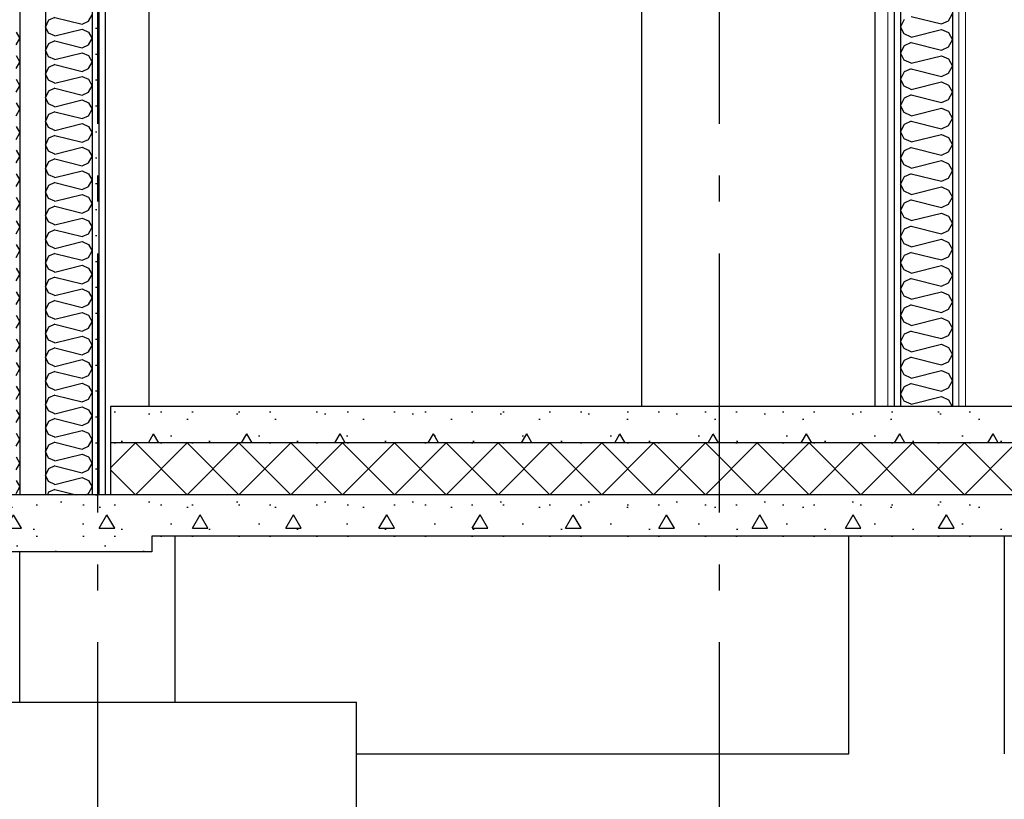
# Model space of a CAD drawing. Header units: millimetres. Extents: x -82116 to -57126, y -2070 to 13065.
# Tile 42 of 74: x -68823 to -66923, y 3062 to 4566. Entities that reach past the tile are written whole.
import ezdxf
from ezdxf.enums import TextEntityAlignment as Align

# ---------------------------------------------------------------- set-up
doc = ezdxf.new("R2010")
doc.units = ezdxf.units.MM
doc.header["$LTSCALE"] = 0.5
doc.header["$MEASUREMENT"] = 0
doc.linetypes.add('Akselinje', pattern=[1500, 1000, -200, 100, -200])
doc.linetypes.add('PLINE', pattern=[0])
for name, color, linetype in [('0(Nye konstruksjoner)', 7, 'Continuous'), ('216- Direkte fundamentering', 7, 'Continuous'), ('222- Søyler', 7, 'Continuous'), ('242- Ikke-bærende innervegger', 7, 'Continuous'), ('242- Ikke-bærende innervegger (Skravur)', 7, 'Continuous'), ('242- Ikke-bærende innervegger (Skravur)(Nye konstruksjoner)', 7, 'Continuous'), ('242- Ikke-bærende innervegger(Nye konstruksjoner)', 7, 'Continuous'), ('252- Gulv på grunn_ bunnplate', 7, 'Continuous'), ('252- Gulv på grunn_ bunnplate (Skravur)', 7, 'Continuous'), ('82-- Modullinjer', 7, 'Continuous')]:
    doc.layers.add(name, color=color, linetype=linetype)
doc.layers.add('236- Innvendig kledning og overflate(Nye konstruksjoner)', color=7, linetype='Continuous', lineweight=0)
doc.styles.add('GENERATED_STYLE_1', font='arial.ttf')
pattern_1 = [(0, (0, 0), (0, 311.7692), [30, -150]), (0, (90, 155.9), (0, 311.7692), [30, -150]), (60, (0, 0), (-270, 155.8846), [30, -150]), (60, (180, 0), (-270, 155.8846), [30, -150]), (120, (30, 0), (270, 155.8846), [30, -150]), (120, (210, 0), (270, 155.8846), [30, -150]), (0, (0, 30), (0, 60), [0, -60, 0, -90.000004]), (45, (30, 30), (-42.42641, 42.42641), [0, -45, 0, -75.000003])]
pattern_2 = [(270, (0, 0), (86.60254, 0), [0, -50]), (270, (43.3, -25), (86.60254, 0), [0, -50])]

# ---------------------------------------------------------------- blocks, each defined once
blk = doc.blocks.new('*X28')
at = {"layer": '242- Ikke-bærende innervegger (Skravur)', "linetype": 'PLINE'}
for p, q in [((-68767.3, 4565.2), (-68773.2, 4552.7)), ((-68755.1, 4570.7), (-68767.3, 4565.2)), ((-68755.1, 4570.7), (-68702.3, 4557.5)), ((-68702.3, 4557.5), (-68690.1, 4563.1)), ((-68690.1, 4563.1), (-68683.2, 4575.5)), ((-68767.3, 4540.3), (-68773.2, 4552.7)), ((-68755.1, 4534.8), (-68702.3, 4548)), ((-68702.3, 4548), (-68690.1, 4542.4)), ((-68690.1, 4542.4), (-68683.2, 4530)), ((-68755.1, 4534.8), (-68767.3, 4540.3)), ((-68755.1, 4525.2), (-68767.3, 4519.6)), ((-68755.1, 4525.2), (-68702.3, 4512)), ((-68690.1, 4517.5), (-68683.2, 4530)), ((-68767.3, 4519.6), (-68773.2, 4507.2)), ((-68767.3, 4494.8), (-68773.2, 4507.2)), ((-68702.3, 4512), (-68690.1, 4517.5)), ((-68755.1, 4489.2), (-68767.3, 4494.8)), ((-68755.1, 4489.2), (-68702.3, 4502.4)), ((-68702.3, 4502.4), (-68690.1, 4496.9)), ((-68690.1, 4496.9), (-68683.2, 4484.4)), ((-68690.1, 4472), (-68683.2, 4484.4)), ((-68767.3, 4474.1), (-68773.2, 4461.7)), ((-68755.1, 4479.7), (-68767.3, 4474.1)), ((-68755.1, 4479.7), (-68702.3, 4466.5)), ((-68702.3, 4466.5), (-68690.1, 4472)), ((-68767.3, 4449.3), (-68773.2, 4461.7)), ((-68755.1, 4443.7), (-68767.3, 4449.3)), ((-68755.1, 4443.7), (-68702.3, 4456.9)), ((-68702.3, 4456.9), (-68690.1, 4451.4)), ((-68690.1, 4451.4), (-68683.2, 4438.9)), ((-68767.3, 4428.6), (-68773.2, 4416.2)), ((-68755.1, 4434.1), (-68767.3, 4428.6)), ((-68755.1, 4434.1), (-68702.3, 4420.9)), ((-68690.1, 4426.5), (-68683.2, 4438.9)), ((-68767.3, 4403.7), (-68773.2, 4416.2)), ((-68755.1, 4398.2), (-68702.3, 4411.4)), ((-68702.3, 4420.9), (-68690.1, 4426.5)), ((-68702.3, 4411.4), (-68690.1, 4405.8)), ((-68755.1, 4398.2), (-68767.3, 4403.7)), ((-68690.1, 4405.8), (-68683.2, 4393.4)), ((-68690.1, 4381), (-68683.2, 4393.4)), ((-68767.3, 4383.1), (-68773.2, 4370.6)), ((-68767.3, 4358.2), (-68773.2, 4370.6)), ((-68755.1, 4388.6), (-68767.3, 4383.1)), ((-68755.1, 4388.6), (-68702.3, 4375.4)), ((-68702.3, 4375.4), (-68690.1, 4381)), ((-68755.1, 4352.6), (-68767.3, 4358.2)), ((-68755.1, 4352.6), (-68702.3, 4365.8)), ((-68702.3, 4365.8), (-68690.1, 4360.3)), ((-68690.1, 4360.3), (-68683.2, 4347.9)), ((-68767.3, 4337.5), (-68773.2, 4325.1)), ((-68755.1, 4343.1), (-68767.3, 4337.5)), ((-68755.1, 4343.1), (-68702.3, 4329.9)), ((-68702.3, 4329.9), (-68690.1, 4335.4)), ((-68690.1, 4335.4), (-68683.2, 4347.9)), ((-68767.3, 4312.7), (-68773.2, 4325.1)), ((-68755.1, 4307.1), (-68702.3, 4320.3)), ((-68702.3, 4320.3), (-68690.1, 4314.8)), ((-68690.1, 4314.8), (-68683.2, 4302.3)), ((-68755.1, 4307.1), (-68767.3, 4312.7)), ((-68755.1, 4297.6), (-68767.3, 4292)), ((-68755.1, 4297.6), (-68702.3, 4284.4)), ((-68690.1, 4289.9), (-68683.2, 4302.3)), ((-68767.3, 4292), (-68773.2, 4279.6)), ((-68767.3, 4267.1), (-68773.2, 4279.6)), ((-68702.3, 4284.4), (-68690.1, 4289.9)), ((-68755.1, 4261.6), (-68767.3, 4267.1)), ((-68755.1, 4261.6), (-68702.3, 4274.8)), ((-68702.3, 4274.8), (-68690.1, 4269.2)), ((-68690.1, 4269.2), (-68683.2, 4256.8)), ((-68690.1, 4244.4), (-68683.2, 4256.8)), ((-68767.3, 4246.5), (-68773.2, 4234)), ((-68755.1, 4252), (-68767.3, 4246.5)), ((-68755.1, 4252), (-68702.3, 4238.8)), ((-68702.3, 4238.8), (-68690.1, 4244.4)), ((-68767.3, 4221.6), (-68773.2, 4234)), ((-68755.1, 4216.1), (-68767.3, 4221.6)), ((-68755.1, 4216.1), (-68702.3, 4229.3)), ((-68702.3, 4229.3), (-68690.1, 4223.7)), ((-68690.1, 4223.7), (-68683.2, 4211.3)), ((-68767.3, 4201), (-68773.2, 4188.5)), ((-68755.1, 4206.5), (-68767.3, 4201)), ((-68755.1, 4206.5), (-68702.3, 4193.3)), ((-68690.1, 4198.9), (-68683.2, 4211.3)), ((-68767.3, 4176.1), (-68773.2, 4188.5)), ((-68755.1, 4170.5), (-68702.3, 4183.7)), ((-68702.3, 4193.3), (-68690.1, 4198.9)), ((-68702.3, 4183.7), (-68690.1, 4178.2)), ((-68755.1, 4170.5), (-68767.3, 4176.1)), ((-68690.1, 4178.2), (-68683.2, 4165.8)), ((-68690.1, 4153.3), (-68683.2, 4165.8)), ((-68767.3, 4155.4), (-68773.2, 4143)), ((-68767.3, 4130.6), (-68773.2, 4143)), ((-68755.1, 4161), (-68767.3, 4155.4)), ((-68755.1, 4161), (-68702.3, 4147.8)), ((-68702.3, 4147.8), (-68690.1, 4153.3)), ((-68755.1, 4125), (-68767.3, 4130.6)), ((-68755.1, 4125), (-68702.3, 4138.2)), ((-68702.3, 4138.2), (-68690.1, 4132.7)), ((-68690.1, 4132.7), (-68683.2, 4120.2)), ((-68767.3, 4109.9), (-68773.2, 4097.5)), ((-68755.1, 4115.4), (-68767.3, 4109.9)), ((-68755.1, 4115.4), (-68702.3, 4102.2)), ((-68702.3, 4102.2), (-68690.1, 4107.8)), ((-68690.1, 4107.8), (-68683.2, 4120.2)), ((-68767.3, 4085), (-68773.2, 4097.5)), ((-68755.1, 4079.5), (-68767.3, 4085)), ((-68755.1, 4079.5), (-68702.3, 4092.7)), ((-68702.3, 4092.7), (-68690.1, 4087.1)), ((-68690.1, 4087.1), (-68683.2, 4074.7)), ((-68755.1, 4069.9), (-68767.3, 4064.4)), ((-68755.1, 4069.9), (-68702.3, 4056.7)), ((-68690.1, 4062.3), (-68683.2, 4074.7)), ((-68767.3, 4064.4), (-68773.2, 4051.9)), ((-68767.3, 4039.5), (-68773.2, 4051.9)), ((-68755.1, 4034), (-68702.3, 4047.2)), ((-68702.3, 4056.7), (-68690.1, 4062.3)), ((-68702.3, 4047.2), (-68690.1, 4041.6)), ((-68755.1, 4034), (-68767.3, 4039.5)), ((-68690.1, 4041.6), (-68683.2, 4029.2)), ((-68690.1, 4016.7), (-68683.2, 4029.2)), ((-68767.3, 4018.8), (-68773.2, 4006.4)), ((-68755.1, 4024.4), (-68767.3, 4018.8)), ((-68755.1, 4024.4), (-68702.3, 4011.2)), ((-68702.3, 4011.2), (-68690.1, 4016.7)), ((-68767.3, 3994), (-68773.2, 4006.4)), ((-68755.1, 3988.4), (-68767.3, 3994)), ((-68755.1, 3988.4), (-68702.3, 4001.6)), ((-68702.3, 4001.6), (-68690.1, 3996.1)), ((-68690.1, 3996.1), (-68683.2, 3983.6)), ((-68767.3, 3973.3), (-68773.2, 3960.9)), ((-68755.1, 3978.9), (-68767.3, 3973.3)), ((-68755.1, 3978.9), (-68702.3, 3965.7)), ((-68702.3, 3965.7), (-68690.1, 3971.2)), ((-68690.1, 3971.2), (-68683.2, 3983.6)), ((-68767.3, 3948.4), (-68773.2, 3960.9)), ((-68755.1, 3942.9), (-68702.3, 3956.1)), ((-68702.3, 3956.1), (-68690.1, 3950.6)), ((-68755.1, 3942.9), (-68767.3, 3948.4)), ((-68755.1, 3933.3), (-68767.3, 3927.8)), ((-68755.1, 3933.3), (-68702.3, 3920.1)), ((-68690.1, 3950.6), (-68683.2, 3938.1)), ((-68690.1, 3925.7), (-68683.2, 3938.1)), ((-68767.3, 3927.8), (-68773.2, 3915.4)), ((-68767.3, 3902.9), (-68773.2, 3915.4)), ((-68702.3, 3920.1), (-68690.1, 3925.7)), ((-68755.1, 3897.4), (-68767.3, 3902.9)), ((-68755.1, 3897.4), (-68702.3, 3910.6)), ((-68702.3, 3910.6), (-68690.1, 3905)), ((-68690.1, 3905), (-68683.2, 3892.6)), ((-68767.3, 3882.3), (-68773.2, 3869.8)), ((-68755.1, 3887.8), (-68767.3, 3882.3)), ((-68755.1, 3887.8), (-68702.3, 3874.6)), ((-68702.3, 3874.6), (-68690.1, 3880.2)), ((-68690.1, 3880.2), (-68683.2, 3892.6)), ((-68767.3, 3857.4), (-68773.2, 3869.8)), ((-68755.1, 3851.8), (-68767.3, 3857.4)), ((-68755.1, 3851.8), (-68702.3, 3865)), ((-68702.3, 3865), (-68690.1, 3859.5)), ((-68690.1, 3859.5), (-68683.2, 3847.1)), ((-68755.1, 3842.3), (-68767.3, 3836.7)), ((-68755.1, 3842.3), (-68702.3, 3829.1)), ((-68690.1, 3834.6), (-68683.2, 3847.1)), ((-68767.3, 3836.7), (-68773.2, 3824.3)), ((-68767.3, 3811.9), (-68773.2, 3824.3)), ((-68755.1, 3806.3), (-68702.3, 3819.5)), ((-68702.3, 3829.1), (-68690.1, 3834.6)), ((-68702.3, 3819.5), (-68690.1, 3814)), ((-68755.1, 3806.3), (-68767.3, 3811.9)), ((-68690.1, 3814), (-68683.2, 3801.5)), ((-68690.1, 3789.1), (-68683.2, 3801.5)), ((-68767.3, 3791.2), (-68773.2, 3778.8)), ((-68755.1, 3796.8), (-68767.3, 3791.2)), ((-68755.1, 3796.8), (-68702.3, 3783.6)), ((-68702.3, 3783.6), (-68690.1, 3789.1)), ((-68767.3, 3766.3), (-68773.2, 3778.8)), ((-68755.1, 3760.8), (-68767.3, 3766.3)), ((-68755.1, 3760.8), (-68702.3, 3774)), ((-68702.3, 3774), (-68690.1, 3768.4)), ((-68690.1, 3768.4), (-68683.2, 3756)), ((-68767.3, 3745.7), (-68773.2, 3733.2)), ((-68755.1, 3751.2), (-68767.3, 3745.7)), ((-68755.1, 3751.2), (-68702.3, 3738)), ((-68702.3, 3738), (-68690.1, 3743.6)), ((-68690.1, 3743.6), (-68683.2, 3756)), ((-68767.3, 3720.8), (-68773.2, 3733.2)), ((-68755.1, 3715.3), (-68702.3, 3728.5)), ((-68702.3, 3728.5), (-68690.1, 3722.9)), ((-68755.1, 3715.3), (-68767.3, 3720.8)), ((-68755.1, 3705.7), (-68767.3, 3700.2)), ((-68755.1, 3705.7), (-68702.3, 3692.5)), ((-68690.1, 3722.9), (-68683.2, 3710.5)), ((-68690.1, 3698), (-68683.2, 3710.5)), ((-68767.3, 3700.2), (-68773.2, 3687.7)), ((-68767.3, 3675.3), (-68773.2, 3687.7)), ((-68702.3, 3692.5), (-68690.1, 3698)), ((-68755.1, 3669.7), (-68767.3, 3675.3)), ((-68755.1, 3669.7), (-68702.3, 3682.9)), ((-68702.3, 3682.9), (-68690.1, 3677.4)), ((-68690.1, 3677.4), (-68683.2, 3665)), ((-68767.3, 3654.6), (-68769.5, 3650)), ((-68755.1, 3660.2), (-68767.3, 3654.6)), ((-68755.1, 3660.2), (-68714.4, 3650)), ((-68695.6, 3650), (-68690.1, 3652.5)), ((-68690.1, 3652.5), (-68683.2, 3665))]:
    blk.add_line(p, q, dxfattribs=at)
blk = doc.blocks.new('*X29')
at = {"layer": '252- Gulv på grunn_ bunnplate (Skravur)', "linetype": 'PLINE'}
for p, q in [((-68648.2, 3701.8), (-68600, 3750)), ((-68600, 3650), (-68500, 3750)), ((-68500, 3650), (-68600, 3750)), ((-68500, 3650), (-68400, 3750)), ((-68400, 3650), (-68500, 3750)), ((-68400, 3650), (-68300, 3750)), ((-68300, 3650), (-68400, 3750)), ((-68300, 3650), (-68200, 3750)), ((-68200, 3650), (-68300, 3750)), ((-68200, 3650), (-68100, 3750)), ((-68100, 3650), (-68200, 3750)), ((-68100, 3650), (-68000, 3750)), ((-68000, 3650), (-68100, 3750)), ((-68000, 3650), (-67900, 3750)), ((-67900, 3650), (-68000, 3750)), ((-67900, 3650), (-67800, 3750)), ((-67800, 3650), (-67900, 3750)), ((-67800, 3650), (-67700, 3750)), ((-67700, 3650), (-67800, 3750)), ((-67700, 3650), (-67600, 3750)), ((-67600, 3650), (-67700, 3750)), ((-67600, 3650), (-67500, 3750)), ((-67500, 3650), (-67600, 3750)), ((-67500, 3650), (-67400, 3750)), ((-67400, 3650), (-67500, 3750)), ((-67400, 3650), (-67300, 3750)), ((-67300, 3650), (-67400, 3750)), ((-67300, 3650), (-67200, 3750)), ((-67200, 3650), (-67300, 3750)), ((-67200, 3650), (-67100, 3750)), ((-67100, 3650), (-67200, 3750)), ((-67100, 3650), (-67000, 3750)), ((-67000, 3650), (-67100, 3750)), ((-67000, 3650), (-66900, 3750)), ((-66900, 3650), (-67000, 3750)), ((-68600, 3650), (-68648.2, 3698.2))]:
    blk.add_line(p, q, dxfattribs=at)
blk = doc.blocks.new('*X32')
at = {"layer": '242- Ikke-bærende innervegger (Skravur)(Nye konstruksjoner)', "linetype": 'PLINE'}
for p, q in [((-67116.6, 4566.6), (-67123.2, 4552.7)), ((-67103.1, 4572.7), (-67044.4, 4558.1)), ((-67044.4, 4558.1), (-67030.9, 4564.2)), ((-67030.9, 4564.2), (-67023.2, 4578)), ((-67116.6, 4538.9), (-67123.2, 4552.7)), ((-67103.1, 4532.8), (-67044.4, 4547.4)), ((-67044.4, 4547.4), (-67030.9, 4541.3)), ((-67030.9, 4541.3), (-67023.2, 4527.4)), ((-67103.1, 4532.8), (-67116.6, 4538.9)), ((-67103.1, 4522.1), (-67116.6, 4516)), ((-67103.1, 4522.1), (-67044.4, 4507.5)), ((-67030.9, 4513.6), (-67023.2, 4527.4)), ((-67116.6, 4516), (-67123.2, 4502.2)), ((-67044.4, 4507.5), (-67030.9, 4513.6)), ((-67116.6, 4488.3), (-67123.2, 4502.2)), ((-67103.1, 4482.2), (-67116.6, 4488.3)), ((-67103.1, 4482.2), (-67044.4, 4496.8)), ((-67044.4, 4496.8), (-67030.9, 4490.7)), ((-67030.9, 4490.7), (-67023.2, 4476.9)), ((-67116.6, 4465.4), (-67123.2, 4451.6)), ((-67103.1, 4471.5), (-67116.6, 4465.4)), ((-67103.1, 4471.5), (-67044.4, 4456.9)), ((-67030.9, 4463), (-67023.2, 4476.9)), ((-67116.6, 4437.8), (-67123.2, 4451.6)), ((-67103.1, 4431.6), (-67044.4, 4446.3)), ((-67044.4, 4456.9), (-67030.9, 4463)), ((-67044.4, 4446.3), (-67030.9, 4440.1)), ((-67103.1, 4431.6), (-67116.6, 4437.8)), ((-67030.9, 4440.1), (-67023.2, 4426.3)), ((-67116.6, 4414.8), (-67123.2, 4401)), ((-67103.1, 4421), (-67116.6, 4414.8)), ((-67103.1, 4421), (-67044.4, 4406.3)), ((-67044.4, 4406.3), (-67030.9, 4412.5)), ((-67030.9, 4412.5), (-67023.2, 4426.3)), ((-67116.6, 4387.2), (-67123.2, 4401)), ((-67103.1, 4381), (-67044.4, 4395.7)), ((-67044.4, 4395.7), (-67030.9, 4389.5)), ((-67030.9, 4389.5), (-67023.2, 4375.7)), ((-67103.1, 4381), (-67116.6, 4387.2)), ((-67103.1, 4370.4), (-67116.6, 4364.2)), ((-67103.1, 4370.4), (-67044.4, 4355.7)), ((-67030.9, 4361.9), (-67023.2, 4375.7)), ((-67116.6, 4364.2), (-67123.2, 4350.4)), ((-67044.4, 4355.7), (-67030.9, 4361.9)), ((-67116.6, 4336.6), (-67123.2, 4350.4)), ((-67103.1, 4330.4), (-67116.6, 4336.6)), ((-67103.1, 4330.4), (-67044.4, 4345.1)), ((-67044.4, 4345.1), (-67030.9, 4338.9)), ((-67030.9, 4338.9), (-67023.2, 4325.1)), ((-67116.6, 4313.6), (-67123.2, 4299.8)), ((-67103.1, 4319.8), (-67116.6, 4313.6)), ((-67103.1, 4319.8), (-67044.4, 4305.1)), ((-67030.9, 4311.3), (-67023.2, 4325.1)), ((-67116.6, 4286), (-67123.2, 4299.8)), ((-67103.1, 4279.8), (-67044.4, 4294.5)), ((-67044.4, 4305.1), (-67030.9, 4311.3)), ((-67044.4, 4294.5), (-67030.9, 4288.3)), ((-67103.1, 4279.8), (-67116.6, 4286)), ((-67030.9, 4288.3), (-67023.2, 4274.5)), ((-67116.6, 4263), (-67123.2, 4249.2)), ((-67103.1, 4269.2), (-67116.6, 4263)), ((-67103.1, 4269.2), (-67044.4, 4254.5)), ((-67044.4, 4254.5), (-67030.9, 4260.7)), ((-67030.9, 4260.7), (-67023.2, 4274.5)), ((-67116.6, 4235.4), (-67123.2, 4249.2)), ((-67103.1, 4229.2), (-67044.4, 4243.9)), ((-67044.4, 4243.9), (-67030.9, 4237.7)), ((-67030.9, 4237.7), (-67023.2, 4223.9)), ((-67103.1, 4229.2), (-67116.6, 4235.4)), ((-67103.1, 4218.6), (-67116.6, 4212.5)), ((-67103.1, 4218.6), (-67044.4, 4204)), ((-67030.9, 4210.1), (-67023.2, 4223.9)), ((-67116.6, 4212.5), (-67123.2, 4198.6)), ((-67044.4, 4204), (-67030.9, 4210.1)), ((-67116.6, 4184.8), (-67123.2, 4198.6)), ((-67103.1, 4178.7), (-67116.6, 4184.8)), ((-67103.1, 4178.7), (-67044.4, 4193.3)), ((-67044.4, 4193.3), (-67030.9, 4187.2)), ((-67030.9, 4187.2), (-67023.2, 4173.3)), ((-67116.6, 4161.9), (-67123.2, 4148.1)), ((-67103.1, 4168), (-67116.6, 4161.9)), ((-67103.1, 4168), (-67044.4, 4153.4)), ((-67030.9, 4159.5), (-67023.2, 4173.3)), ((-67116.6, 4134.2), (-67123.2, 4148.1)), ((-67103.1, 4128.1), (-67044.4, 4142.7)), ((-67044.4, 4153.4), (-67030.9, 4159.5)), ((-67044.4, 4142.7), (-67030.9, 4136.6)), ((-67103.1, 4128.1), (-67116.6, 4134.2)), ((-67030.9, 4136.6), (-67023.2, 4122.8)), ((-67116.6, 4111.3), (-67123.2, 4097.5)), ((-67103.1, 4117.4), (-67116.6, 4111.3)), ((-67103.1, 4117.4), (-67044.4, 4102.8)), ((-67044.4, 4102.8), (-67030.9, 4108.9)), ((-67030.9, 4108.9), (-67023.2, 4122.8)), ((-67116.6, 4083.7), (-67123.2, 4097.5)), ((-67103.1, 4077.5), (-67044.4, 4092.2)), ((-67044.4, 4092.2), (-67030.9, 4086)), ((-67030.9, 4086), (-67023.2, 4072.2)), ((-67103.1, 4077.5), (-67116.6, 4083.7)), ((-67103.1, 4066.9), (-67116.6, 4060.7)), ((-67103.1, 4066.9), (-67044.4, 4052.2)), ((-67030.9, 4058.4), (-67023.2, 4072.2)), ((-67116.6, 4060.7), (-67123.2, 4046.9)), ((-67044.4, 4052.2), (-67030.9, 4058.4)), ((-67116.6, 4033.1), (-67123.2, 4046.9)), ((-67103.1, 4026.9), (-67116.6, 4033.1)), ((-67103.1, 4026.9), (-67044.4, 4041.6)), ((-67044.4, 4041.6), (-67030.9, 4035.4)), ((-67030.9, 4035.4), (-67023.2, 4021.6)), ((-67116.6, 4010.1), (-67123.2, 3996.3)), ((-67103.1, 4016.3), (-67116.6, 4010.1)), ((-67103.1, 4016.3), (-67044.4, 4001.6)), ((-67030.9, 4007.8), (-67023.2, 4021.6)), ((-67116.6, 3982.5), (-67123.2, 3996.3)), ((-67103.1, 3976.3), (-67044.4, 3991)), ((-67044.4, 4001.6), (-67030.9, 4007.8)), ((-67044.4, 3991), (-67030.9, 3984.8)), ((-67103.1, 3976.3), (-67116.6, 3982.5)), ((-67030.9, 3984.8), (-67023.2, 3971)), ((-67116.6, 3959.5), (-67123.2, 3945.7)), ((-67103.1, 3965.7), (-67116.6, 3959.5)), ((-67103.1, 3965.7), (-67044.4, 3951)), ((-67044.4, 3951), (-67030.9, 3957.2)), ((-67030.9, 3957.2), (-67023.2, 3971)), ((-67116.6, 3931.9), (-67123.2, 3945.7)), ((-67103.1, 3925.7), (-67044.4, 3940.4)), ((-67044.4, 3940.4), (-67030.9, 3934.2)), ((-67030.9, 3934.2), (-67023.2, 3920.4)), ((-67103.1, 3925.7), (-67116.6, 3931.9)), ((-67103.1, 3915.1), (-67116.6, 3908.9)), ((-67103.1, 3915.1), (-67044.4, 3900.4)), ((-67030.9, 3906.6), (-67023.2, 3920.4)), ((-67116.6, 3908.9), (-67123.2, 3895.1)), ((-67116.6, 3881.3), (-67123.2, 3895.1)), ((-67044.4, 3900.4), (-67030.9, 3906.6)), ((-67103.1, 3875.1), (-67116.6, 3881.3)), ((-67103.1, 3875.1), (-67044.4, 3889.8)), ((-67044.4, 3889.8), (-67030.9, 3883.6)), ((-67030.9, 3883.6), (-67023.2, 3869.8)), ((-67116.6, 3858.3), (-67123.2, 3844.5)), ((-67103.1, 3864.5), (-67116.6, 3858.3)), ((-67103.1, 3864.5), (-67044.4, 3849.8)), ((-67030.9, 3856), (-67023.2, 3869.8)), ((-67116.6, 3830.7), (-67123.2, 3844.5)), ((-67103.1, 3824.6), (-67044.4, 3839.2)), ((-67044.4, 3849.8), (-67030.9, 3856)), ((-67044.4, 3839.2), (-67030.9, 3833.1)), ((-67103.1, 3824.6), (-67116.6, 3830.7)), ((-67030.9, 3833.1), (-67023.6, 3820))]:
    blk.add_line(p, q, dxfattribs=at)
blk = doc.blocks.new('*X36')
at = {"layer": '242- Ikke-bærende innervegger (Skravur)', "linetype": 'PLINE'}
for p, q in [((-68830.1, 4542.4), (-68823.2, 4530)), ((-68830.1, 4517.5), (-68823.2, 4530)), ((-68830.1, 4496.9), (-68823.2, 4484.4)), ((-68830.1, 4472), (-68823.2, 4484.4)), ((-68830.1, 4451.4), (-68823.2, 4438.9)), ((-68830.1, 4426.5), (-68823.2, 4438.9)), ((-68830.1, 4405.8), (-68823.2, 4393.4)), ((-68830.1, 4381), (-68823.2, 4393.4)), ((-68830.1, 4360.3), (-68823.2, 4347.9)), ((-68830.1, 4335.4), (-68823.2, 4347.9)), ((-68830.1, 4314.8), (-68823.2, 4302.3)), ((-68830.1, 4289.9), (-68823.2, 4302.3)), ((-68830.1, 4269.2), (-68823.2, 4256.8)), ((-68830.1, 4244.4), (-68823.2, 4256.8)), ((-68830.1, 4223.7), (-68823.2, 4211.3)), ((-68830.1, 4198.9), (-68823.2, 4211.3)), ((-68830.1, 4178.2), (-68823.2, 4165.8)), ((-68830.1, 4153.3), (-68823.2, 4165.8)), ((-68830.1, 4132.7), (-68823.2, 4120.2)), ((-68830.1, 4107.8), (-68823.2, 4120.2)), ((-68830.1, 4087.1), (-68823.2, 4074.7)), ((-68830.1, 4062.3), (-68823.2, 4074.7)), ((-68830.1, 4041.6), (-68823.2, 4029.2)), ((-68830.1, 4016.7), (-68823.2, 4029.2)), ((-68830.1, 3996.1), (-68823.2, 3983.6)), ((-68830.1, 3971.2), (-68823.2, 3983.6)), ((-68830.1, 3950.6), (-68823.2, 3938.1)), ((-68830.1, 3925.7), (-68823.2, 3938.1)), ((-68830.1, 3905), (-68823.2, 3892.6)), ((-68830.1, 3880.2), (-68823.2, 3892.6)), ((-68830.1, 3859.5), (-68823.2, 3847.1)), ((-68830.1, 3834.6), (-68823.2, 3847.1)), ((-68830.1, 3814), (-68823.2, 3801.5)), ((-68830.1, 3789.1), (-68823.2, 3801.5)), ((-68830.1, 3768.4), (-68823.2, 3756)), ((-68830.1, 3743.6), (-68823.2, 3756)), ((-68830.1, 3722.9), (-68823.2, 3710.5)), ((-68830.1, 3698), (-68823.2, 3710.5)), ((-68830.1, 3677.4), (-68823.2, 3665)), ((-68830.1, 3652.5), (-68823.2, 3665))]:
    blk.add_line(p, q, dxfattribs=at)
blk = doc.blocks.new('Standard grid marker[4]', base_point=(-68673.2, 12565.5))
at = {"layer": '82-- Modullinjer', "linetype": 'Akselinje'}
blk.add_line((-68673.2, 12365.5), (-68673.2, 1550), dxfattribs=at)
at = {"layer": '82-- Modullinjer', "style": 'GENERATED_STYLE_1'}
for tag, p in [('AC_MarkerText_1_0', (-68673.2, 12903)), ('AC_MarkerText_1_1', (-68673.2, 1187.5))]:
    blk.add_attdef(tag, text='', height=175, rotation=360, dxfattribs=at).set_placement(p, align=Align.TOP_CENTER)
blk = doc.blocks.new('Standard grid marker[5]', base_point=(-67473.2, 12565.5))
at = {"layer": '82-- Modullinjer', "linetype": 'Akselinje'}
blk.add_line((-67473.2, 12365.5), (-67473.2, 1550), dxfattribs=at)
at = {"layer": '82-- Modullinjer', "style": 'GENERATED_STYLE_1'}
for tag, p in [('AC_MarkerText_1_0', (-67473.2, 12903)), ('AC_MarkerText_1_1', (-67473.2, 1187.5))]:
    blk.add_attdef(tag, text='', height=175, rotation=360, dxfattribs=at).set_placement(p, align=Align.TOP_CENTER)

msp = doc.modelspace()

# ---------------------------------------------------------------- hatches: boundary and pattern name
at = {"layer": '242- Ikke-bærende innervegger (Skravur)', "linetype": 'Continuous'}
h = msp.add_hatch(dxfattribs=at)
h.set_pattern_fill('Gips', color=256, style=0, pattern_type=2)
h.set_pattern_definition(pattern_2)
h.paths.add_polyline_path([(-68683.2, 6070), (-68683.2, 3650), (-68670.7, 3650), (-68670.7, 6070)])
h = msp.add_hatch(dxfattribs=at)
h.set_pattern_fill('Gips', color=256, style=0, pattern_type=2)
h.set_pattern_definition(pattern_2)
h.paths.add_polyline_path([(-68670.7, 3650), (-68658.2, 3650), (-68658.2, 6070), (-68670.7, 6070)])
at = {"layer": '242- Ikke-bærende innervegger (Skravur)(Nye konstruksjoner)', "linetype": 'Continuous'}
h = msp.add_hatch(dxfattribs=at)
h.set_pattern_fill('Gips', color=256, style=0, pattern_type=2)
h.set_pattern_definition(pattern_2)
h.paths.add_polyline_path([(-67148.2, 6070), (-67148.2, 3820), (-67135.7, 3820), (-67135.7, 6070)])
h = msp.add_hatch(dxfattribs=at)
h.set_pattern_fill('Gips', color=256, style=0, pattern_type=2)
h.set_pattern_definition(pattern_2)
h.paths.add_polyline_path([(-67135.7, 6070), (-67135.7, 3820), (-67123.2, 3820), (-67123.2, 6070)])
h = msp.add_hatch(dxfattribs=at)
h.set_pattern_fill('Gips', color=256, style=0, pattern_type=2)
h.set_pattern_definition(pattern_2)
h.paths.add_polyline_path([(-67023.2, 3820), (-67010.7, 3820), (-67010.7, 6070), (-67023.2, 6070)])
h = msp.add_hatch(dxfattribs=at)
h.set_pattern_fill('Gips', color=256, style=0, pattern_type=2)
h.set_pattern_definition(pattern_2)
h.paths.add_polyline_path([(-67010.7, 6070), (-67010.7, 3820), (-66998.2, 3820), (-66998.2, 6070)])
at = {"layer": '252- Gulv på grunn_ bunnplate (Skravur)', "linetype": 'Continuous'}
h = msp.add_hatch(dxfattribs=at)
h.set_pattern_fill('Betong_strukturell', color=256, style=0, pattern_type=2)
h.set_pattern_definition(pattern_1)
h.paths.add_polyline_path([(-68648.2, 3820), (-68648.2, 3750), (-65037.7, 3750), (-65037.7, 3820)])
h = msp.add_hatch(dxfattribs=at)
h.set_pattern_fill('Betong_strukturell', color=256, style=0, pattern_type=2)
h.set_pattern_definition(pattern_1)
h.paths.add_polyline_path([(-68568.2, 3650), (-68938.2, 3650), (-68938.2, 3540), (-68568.2, 3540)])
h = msp.add_hatch(dxfattribs=at)
h.set_pattern_fill('Betong_strukturell', color=256, style=0, pattern_type=2)
h.set_pattern_definition(pattern_1)
h.paths.add_polyline_path([(-68568.2, 3650), (-68568.2, 3570), (-65003.2, 3570), (-65003.2, 3650)])

# ---------------------------------------------------------------- linework, layer by layer
at = {"layer": '0(Nye konstruksjoner)', "linetype": 'PLINE'}
msp.add_line((-67623.2, 5870), (-67623.2, 3820), dxfattribs=at)
at = {"layer": '216- Direkte fundamentering', "linetype": 'PLINE'}
for p, q in [((-68523.2, 3250), (-68523.2, 3570)), ((-67223.2, 3150), (-67223.2, 3570)), ((-66923.2, 3570), (-66923.2, 3150)), ((-68823.2, 3250), (-68823.2, 3540)), ((-69173.2, 3250), (-68173.2, 3250)), ((-68173.2, 2950), (-68173.2, 3250)), ((-68173.2, 3150), (-67223.2, 3150))]:
    msp.add_line(p, q, dxfattribs=at)
at = {"layer": '222- Søyler', "linetype": 'PLINE'}
msp.add_line((-68573.2, 3820), (-68573.2, 5907.5), dxfattribs=at)
at = {"layer": '236- Innvendig kledning og overflate(Nye konstruksjoner)', "linetype": 'PLINE'}
for p, q in [((-67148.2, 6070), (-67148.2, 3820)), ((-67010.7, 6070), (-67010.7, 3820)), ((-66998.2, 6070), (-66998.2, 3820))]:
    msp.add_line(p, q, dxfattribs=at)
at = {"layer": '242- Ikke-bærende innervegger', "linetype": 'PLINE'}
for p, q in [((-68823.2, 6070), (-68823.2, 3650)), ((-68773.2, 6070), (-68773.2, 3650)), ((-68683.2, 6070), (-68683.2, 3650)), ((-68670.7, 6070), (-68670.7, 3650)), ((-68658.2, 6070), (-68658.2, 3650))]:
    msp.add_line(p, q, dxfattribs=at)
at = {"layer": '242- Ikke-bærende innervegger(Nye konstruksjoner)', "linetype": 'PLINE'}
for p, q in [((-67135.7, 6070), (-67135.7, 3820)), ((-67123.2, 6070), (-67123.2, 3820)), ((-67023.2, 6070), (-67023.2, 3820)), ((-67173.2, 5907.5), (-67173.2, 3820))]:
    msp.add_line(p, q, dxfattribs=at)
at = {"layer": '252- Gulv på grunn_ bunnplate', "linetype": 'PLINE'}
for p, q in [((-68648.2, 3820), (-68648.2, 3750)), ((-67148.2, 3820), (-68648.2, 3820)), ((-65135.7, 3820), (-66998.2, 3820)), ((-65037.7, 3750), (-68648.2, 3750)), ((-68648.2, 3750), (-68648.2, 3650)), ((-68773.2, 3650), (-68823.2, 3650)), ((-68648.2, 3650), (-68658.2, 3650)), ((-68568.2, 3650), (-68648.2, 3650)), ((-65003.2, 3650), (-68568.2, 3650)), ((-65003.2, 3570), (-68568.2, 3570)), ((-68568.2, 3570), (-68568.2, 3540)), ((-68568.2, 3540), (-68938.2, 3540))]:
    msp.add_line(p, q, dxfattribs=at)
at = {"layer": '252- Gulv på grunn_ bunnplate', "linetype": 'PLINE', "flags": 128}
for points in [[(-66998.2, 3820), (-67010.7, 3820), (-67023.2, 3820), (-67123.2, 3820), (-67135.7, 3820), (-67148.2, 3820)], [(-68823.2, 3650), (-68913.2, 3650), (-68925.7, 3650), (-68938.2, 3650)], [(-68658.2, 3650), (-68670.7, 3650), (-68683.2, 3650), (-68773.2, 3650)]]:
    msp.add_lwpolyline(points, dxfattribs=at)

# ---------------------------------------------------------------- block references
at = {"layer": '242- Ikke-bærende innervegger'}
for name in ['*X36', '*X28']:
    msp.add_blockref(name, (0, 0), dxfattribs=at)
at = {"layer": '242- Ikke-bærende innervegger(Nye konstruksjoner)'}
msp.add_blockref('*X32', (0, 0), dxfattribs=at)
at = {"layer": '252- Gulv på grunn_ bunnplate'}
msp.add_blockref('*X29', (0, 0), dxfattribs=at)
at = {"layer": '82-- Modullinjer', "linetype": 'PLINE'}
for name, p in [('Standard grid marker[4]', (-68673.2, 12565.5)), ('Standard grid marker[5]', (-67473.2, 12565.5))]:
    msp.add_blockref(name, p, dxfattribs=at)

doc.saveas('drawing.dxf')
